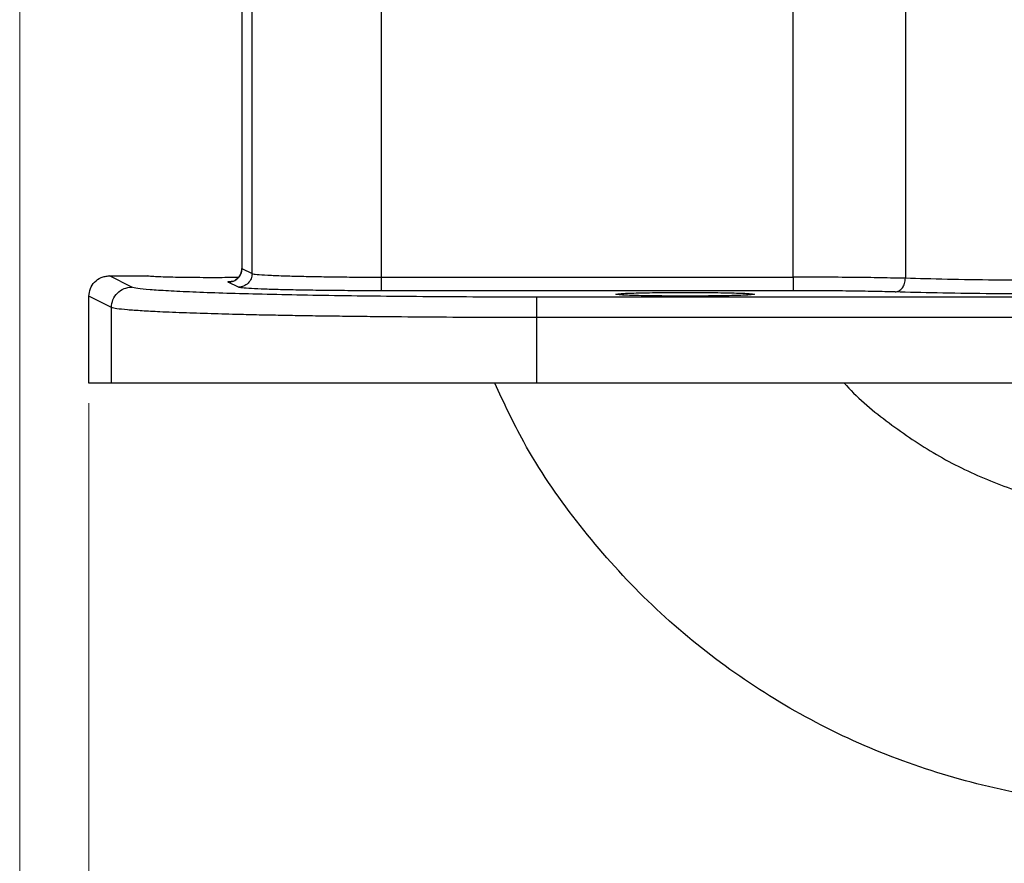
# Model space of a CAD drawing. Header units: inches. Extents: x 0.6 to 16.3, y 0.2 to 11.5.
# Tile 9 of 17: x 9.8 to 11.7, y 4.1 to 5.8. Entities that reach past the tile are written whole.
import ezdxf

# ---------------------------------------------------------------- set-up
doc = ezdxf.new("R2010")
doc.units = ezdxf.units.IN
doc.header["$MEASUREMENT"] = 0
doc.styles.add('SLDTEXTSTYLE0', font='TXT', dxfattribs={"width": 0.75})
doc.dimstyles.new('SLDDIMSTYLE1', dxfattribs={"dimtxt": 0.137795, "dimasz": 0.14, "dimexe": 0, "dimexo": 0.0625, "dimgap": 0.034449, "dimtad": 0, "dimdec": 1, "dimlfac": 1.5, "dimrnd": 1e-09, "dimzin": 12, "dimdsep": 46, "dimtxsty": 'SLDTEXTSTYLE0', "dimblk1": 'CLOSED', "dimblk2": 'CLOSED', "dimsah": 1, "dimcen": 0.09, "dimadec": 0, "dimazin": 3, "dimtfac": 1, "dimtdec": 1, "dimtofl": 0, "dimtmove": 0, "dimatfit": 3, "dimldrblk": 'CLOSED', "dimfxl": 0, "dimfrac": 2, "dimtolj": 1, "dimtzin": 12, "dimarcsym": 0})

# ---------------------------------------------------------------- blocks, each defined once
blk = doc.blocks.new('_Closed')
at = {"color": 0, "linetype": 'ByBlock', "lineweight": -2}
for p, q in [((-1, 0.166667), (0, 0)), ((-1, 0.166667), (-1, -0.166667)), ((0, 0), (-1, -0.166667)), ((0, 0), (-1, 0))]:
    blk.add_line(p, q, dxfattribs=at)
blk = doc.blocks.new('_D_9')
at = {"color": 7, "linetype": 'Continuous', "lineweight": 0}
for p, q in [((9.7595, 6.2886), (9.7595, 3.1657)), ((11.9784, 5.3649), (11.9784, 3.1657)), ((10.6551, 3.4035), (10.6131, 3.4035)), ((10.6131, 3.4035), (10.6131, 3.1848)), ((10.8587, 3.4035), (10.9007, 3.4035)), ((10.9007, 3.4035), (10.9007, 3.1848)), ((9.7595, 3.2051), (10.4922, 3.2051)), ((11.9784, 3.2051), (11.0215, 3.2051)), ((10.6131, 3.1848), (10.6551, 3.1848)), ((10.9007, 3.1848), (10.8587, 3.1848))]:
    blk.add_line(p, q, dxfattribs=at)
at = {"color": 7, "linetype": 'Continuous', "lineweight": 18, "xscale": 0.14, "yscale": 0.14}
for p, rotation in [((9.7595, 3.2051), 179.999999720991), ((11.9784, 3.2051), 359.999999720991)]:
    blk.add_blockref('_Closed', p, dxfattribs=dict(at, rotation=rotation))
at = {"color": 7, "linetype": 'Continuous', "lineweight": 18, "char_height": 0.1378, "attachment_point": 1, "rotation": 360, "style": 'SLDTEXTSTYLE0'}
for s, insert in [('85', (10.6551, 3.3624)), ('3.3', (10.6296, 3.1562))]:
    blk.add_mtext(s, dxfattribs=dict(at, insert=insert))
blk = doc.blocks.new('_D_10')
at = {"color": 7, "linetype": 'Continuous', "lineweight": 0}
for p, q in [((11.9784, 5.3649), (11.9784, 3.8299)), ((9.895, 5.0186), (9.895, 3.8299)), ((10.6551, 4.0677), (10.6131, 4.0677)), ((10.6131, 4.0677), (10.6131, 3.849)), ((10.8587, 4.0677), (10.9007, 4.0677)), ((10.9007, 4.0677), (10.9007, 3.849)), ((9.895, 3.8693), (10.4922, 3.8693)), ((11.9784, 3.8693), (11.0215, 3.8693)), ((10.6131, 3.849), (10.6551, 3.849)), ((10.9007, 3.849), (10.8587, 3.849))]:
    blk.add_line(p, q, dxfattribs=at)
at = {"color": 7, "linetype": 'Continuous', "lineweight": 18, "xscale": 0.14, "yscale": 0.14, "rotation": 180.0000000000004}
blk.add_blockref('_Closed', (9.895, 3.8693), dxfattribs=at)
at = {"color": 7, "linetype": 'Continuous', "lineweight": 18, "xscale": 0.14, "yscale": 0.14}
blk.add_blockref('_Closed', (11.9784, 3.8693), dxfattribs=at)
at = {"color": 7, "linetype": 'Continuous', "lineweight": 18, "char_height": 0.1378, "attachment_point": 1, "style": 'SLDTEXTSTYLE0'}
for s, insert in [('79', (10.6551, 4.0266)), ('3.1', (10.6296, 3.8205))]:
    blk.add_mtext(s, dxfattribs=dict(at, insert=insert))

msp = doc.modelspace()

# ---------------------------------------------------------------- linework, layer by layer
at = {"color": 7, "linetype": 'Continuous', "lineweight": 25}
for p, q in [((10.194, 6.0001), (10.194, 5.2815)), ((10.1944, 5.9997), (10.1944, 5.282)), ((11.4927, 5.8433), (11.4927, 5.2628)), ((10.4672, 5.2651), (10.4672, 5.8116)), ((11.2733, 5.2651), (11.2733, 5.8116)), ((10.2142, 5.2721), (10.2142, 5.795)), ((10.1944, 5.282), (10.2142, 5.2721)), ((9.9788, 5.2457), (9.935, 5.2676)), ((9.935, 5.2676), (10.0094, 5.2676)), ((10.0094, 5.2677), (10.0094, 5.2676)), ((10.4672, 5.2651), (11.2733, 5.2651)), ((10.1875, 5.2454), (10.1677, 5.2553)), ((9.9389, 5.2057), (9.895, 5.2276)), ((9.895, 5.0579), (9.895, 5.2276)), ((11.2733, 5.2385), (10.4672, 5.2385)), ((13.1856, 5.226), (10.7711, 5.226)), ((9.9389, 5.0579), (9.9389, 5.2057)), ((10.7711, 5.0579), (10.7711, 5.186)), ((13.1856, 5.186), (10.7711, 5.186)), ((9.9389, 5.0579), (9.895, 5.0579)), ((13.1856, 5.0579), (10.7711, 5.0579))]:
    msp.add_line(p, q, dxfattribs=at)
for points in [[(10.1677, 5.2553), (10.1712, 5.2557), (10.1782, 5.2565), (10.187, 5.2627), (10.1932, 5.2715), (10.194, 5.2785), (10.1944, 5.282)], [(10.2142, 5.2721), (10.2138, 5.2686), (10.213, 5.2616), (10.2068, 5.2528), (10.198, 5.2466), (10.191, 5.2458), (10.1875, 5.2454)], [(10.4672, 5.2385), (10.4672, 5.2389), (10.4672, 5.2399), (10.4672, 5.2461), (10.4672, 5.2548), (10.4672, 5.2617), (10.4672, 5.2651)], [(11.2733, 5.2651), (11.2733, 5.2617), (11.2733, 5.2548), (11.2733, 5.2461), (11.2733, 5.2399), (11.2733, 5.2389), (11.2733, 5.2385)], [(9.9389, 5.2057), (9.9395, 5.211), (9.9407, 5.2214), (9.95, 5.2346), (9.9632, 5.2439), (9.9736, 5.2451), (9.9788, 5.2457)], [(10.7711, 5.186), (10.7711, 5.1912), (10.7711, 5.2015), (10.7711, 5.2146), (10.7711, 5.2239), (10.7711, 5.2253), (10.7711, 5.226)], [(10.7711, 5.0579), (10.7359, 5.0579), (10.6656, 5.0579), (10.5619, 5.0579), (10.4615, 5.0579), (10.366, 5.0579), (10.277, 5.0579), (10.1959, 5.0579), (10.124, 5.0579), (10.0625, 5.0579), (10.0122, 5.0579), (9.9744, 5.0579), (9.9483, 5.0579), (9.942, 5.0579), (9.9389, 5.0579)]]:
    msp.add_open_spline(points, degree=3, dxfattribs=at)
for points, knots in [([(10.194, 5.2823), (10.194, 5.2809), (10.1938, 5.278), (10.1926, 5.2735), (10.1907, 5.2691), (10.1867, 5.2634), (10.181, 5.2592), (10.1802, 5.2585), (10.1797, 5.2581)], [0, 0, 0, 0, 0.062903, 0.126651, 0.197312, 0.288163, 0.568995, 1, 1, 1, 1]), ([(9.895, 5.2276), (9.8956, 5.2328), (9.8968, 5.2429), (9.9055, 5.256), (9.9163, 5.2636), (9.9265, 5.2671), (9.9322, 5.2674), (9.935, 5.2676)], [0, 0, 0, 0, 0.245809, 0.483726, 0.730788, 0.862768, 1, 1, 1, 1]), ([(10.1866, 5.2643), (10.1728, 5.2642), (10.1419, 5.2639), (10.0916, 5.2642), (10.0469, 5.265), (10.0155, 5.2662), (10.0114, 5.2671), (10.0094, 5.2676)], [0, 0, 0, 0, 0.166676, 0.374974, 0.583291, 0.791636, 1, 1, 1, 1]), ([(10.2142, 5.2721), (10.2165, 5.2715), (10.221, 5.2704), (10.2432, 5.269), (10.2732, 5.2678), (10.3092, 5.2669), (10.3486, 5.2661), (10.3889, 5.2655), (10.4286, 5.2652), (10.4546, 5.2651), (10.4672, 5.2651)], [0, 0, 0, 0, 0.1522621, 0.2967421, 0.4334359, 0.5623397, 0.6834503, 0.7967652, 0.9022822, 1, 1, 1, 1]), ([(11.4927, 5.2628), (11.4773, 5.2631), (11.4469, 5.2638), (11.3913, 5.2646), (11.333, 5.265), (11.293, 5.2651), (11.2733, 5.2651)], [0, 0, 0, 0, 0.261982, 0.515974, 0.76198, 1, 1, 1, 1]), ([(11.4727, 5.2361), (11.4753, 5.2366), (11.4805, 5.2375), (11.487, 5.2437), (11.4916, 5.2524), (11.4923, 5.2593), (11.4927, 5.2628)], [0, 0, 0, 0, 0.250433, 0.500128, 0.750069, 1, 1, 1, 1]), ([(11.8666, 5.2581), (11.8331, 5.2582), (11.7649, 5.2583), (11.6655, 5.2592), (11.5707, 5.2607), (11.5189, 5.2621), (11.4927, 5.2628)], [0, 0, 0, 0, 0.238014, 0.484016, 0.73801, 1, 1, 1, 1]), ([(10.7711, 5.226), (10.7376, 5.2261), (10.6707, 5.2261), (10.5719, 5.2266), (10.4763, 5.2275), (10.3854, 5.2286), (10.3007, 5.23), (10.2235, 5.2317), (10.1551, 5.2336), (10.0965, 5.2358), (10.0487, 5.2381), (10.0126, 5.2405), (9.9878, 5.2431), (9.9818, 5.2448), (9.9788, 5.2457)], [0, 0, 0, 0, 0.083286, 0.166663, 0.249963, 0.333276, 0.41666, 0.499946, 0.583257, 0.666651, 0.749961, 0.833304, 0.916696, 1, 1, 1, 1]), ([(10.4672, 5.2385), (10.4494, 5.2385), (10.414, 5.2385), (10.3628, 5.2389), (10.3153, 5.2396), (10.2733, 5.2404), (10.2382, 5.2415), (10.2115, 5.2427), (10.1932, 5.244), (10.1894, 5.245), (10.1875, 5.2454)], [0, 0, 0, 0, 0.124956, 0.249962, 0.374961, 0.499946, 0.62494, 0.749961, 0.875002, 1, 1, 1, 1]), ([(10.926, 5.2316), (10.9281, 5.2321), (10.9321, 5.233), (10.9635, 5.2342), (11.0084, 5.235), (11.0439, 5.2351), (11.0617, 5.2351)], [0, 0, 0, 0, 0.25004, 0.500056, 0.75004, 1, 1, 1, 1]), ([(11.0617, 5.228), (11.0439, 5.2281), (11.0084, 5.2282), (10.9635, 5.229), (10.9321, 5.2302), (10.9281, 5.2311), (10.926, 5.2316)], [0, 0, 0, 0, 0.24996, 0.499944, 0.74996, 1, 1, 1, 1]), ([(11.0617, 5.2351), (11.0795, 5.2351), (11.115, 5.235), (11.1599, 5.2342), (11.1912, 5.233), (11.1953, 5.2321), (11.1974, 5.2316)], [0, 0, 0, 0, 0.24996, 0.499944, 0.74996, 1, 1, 1, 1]), ([(11.1974, 5.2316), (11.1953, 5.2311), (11.1912, 5.2302), (11.1599, 5.229), (11.115, 5.2282), (11.0795, 5.2281), (11.0617, 5.228)], [0, 0, 0, 0, 0.25004, 0.500056, 0.75004, 1, 1, 1, 1]), ([(11.4727, 5.2361), (11.4594, 5.2365), (11.4328, 5.2372), (11.3833, 5.2379), (11.3297, 5.2384), (11.2921, 5.2384), (11.2733, 5.2385)], [0, 0, 0, 0, 0.250021, 0.500026, 0.750017, 1, 1, 1, 1]), ([(11.8666, 5.2315), (11.8295, 5.2315), (11.7553, 5.2317), (11.6493, 5.2326), (11.5517, 5.2341), (11.499, 5.2354), (11.4727, 5.2361)], [0, 0, 0, 0, 0.249983, 0.499974, 0.749979, 1, 1, 1, 1]), ([(10.7711, 5.186), (10.7374, 5.1861), (10.6695, 5.1861), (10.5683, 5.1866), (10.4854, 5.1873), (10.4207, 5.188), (10.373, 5.1886), (10.3265, 5.1892), (10.2815, 5.19), (10.2382, 5.1908), (10.1906, 5.1919), (10.1382, 5.1933), (10.0824, 5.1951), (10.0351, 5.197), (9.9971, 5.1991), (9.9686, 5.2011), (9.9472, 5.2033), (9.9417, 5.2049), (9.9389, 5.2057)], [0, 0, 0, 0, 0.0797681, 0.1609509, 0.2435491, 0.2854003, 0.327606, 0.3701664, 0.4130816, 0.4563516, 0.4999766, 0.5640666, 0.6358515, 0.7153292, 0.7800044, 0.8490084, 0.9223405, 1, 1, 1, 1]), ([(11.9784, 4.2313), (11.9163, 4.2336), (11.7921, 4.2383), (11.6089, 4.2761), (11.4321, 4.3358), (11.2647, 4.4185), (11.1095, 4.5222), (10.9689, 4.6452), (10.8464, 4.7859), (10.7513, 4.924), (10.7071, 5.0191), (10.689, 5.0579)], [0, 0, 0, 0, 0.115092, 0.230184, 0.3452759, 0.4603679, 0.5754599, 0.6905519, 0.8056438, 0.9207358, 1, 1, 1, 1]), ([(11.373, 5.0579), (11.3744, 5.0564), (11.4001, 5.0269), (11.46, 4.9787), (11.5518, 4.9159), (11.6521, 4.8668), (11.7576, 4.8311), (11.8671, 4.8085), (11.9413, 4.8057), (11.9784, 4.8043)], [0, 0, 0, 0, 0.009104, 0.174253, 0.339402, 0.504552, 0.669701, 0.834851, 1, 1, 1, 1])]:
    msp.add_open_spline(points, degree=3, knots=knots, dxfattribs=at)
at = {"color": 8, "linetype": 'Continuous', "lineweight": 25}
msp.add_open_spline([(10.1677, 5.2553), (10.1671, 5.256), (10.1663, 5.2567), (10.1765, 5.2574), (10.1782, 5.2576)], degree=3, knots=[0, 0, 0, 0, 0.829369, 1, 1, 1, 1], dxfattribs=at)

# ---------------------------------------------------------------- dimensions: what is measured, and where the dimension line sits
at = {"color": 7, "linetype": 'Continuous', "lineweight": 18}
dim = msp.add_linear_dim(base=(11.9784, 3.2051), p1=(9.7595, 6.328), p2=(11.9784, 5.4043), angle=360, dimstyle='SLDDIMSTYLE1', dxfattribs=at)
dim.commit()
dim.dimension.update_dxf_attribs({"geometry": '_D_9', "text_midpoint": (10.7569, 3.2051), "dimtype": 160})
dim = msp.add_linear_dim(base=(11.9784, 3.8693), p1=(9.895, 5.0579), p2=(11.9784, 5.4043), dimstyle='SLDDIMSTYLE1', dxfattribs=at)
dim.commit()
dim.dimension.update_dxf_attribs({"geometry": '_D_10', "text_midpoint": (10.7569, 3.8693), "dimtype": 160})

doc.saveas('drawing.dxf')
